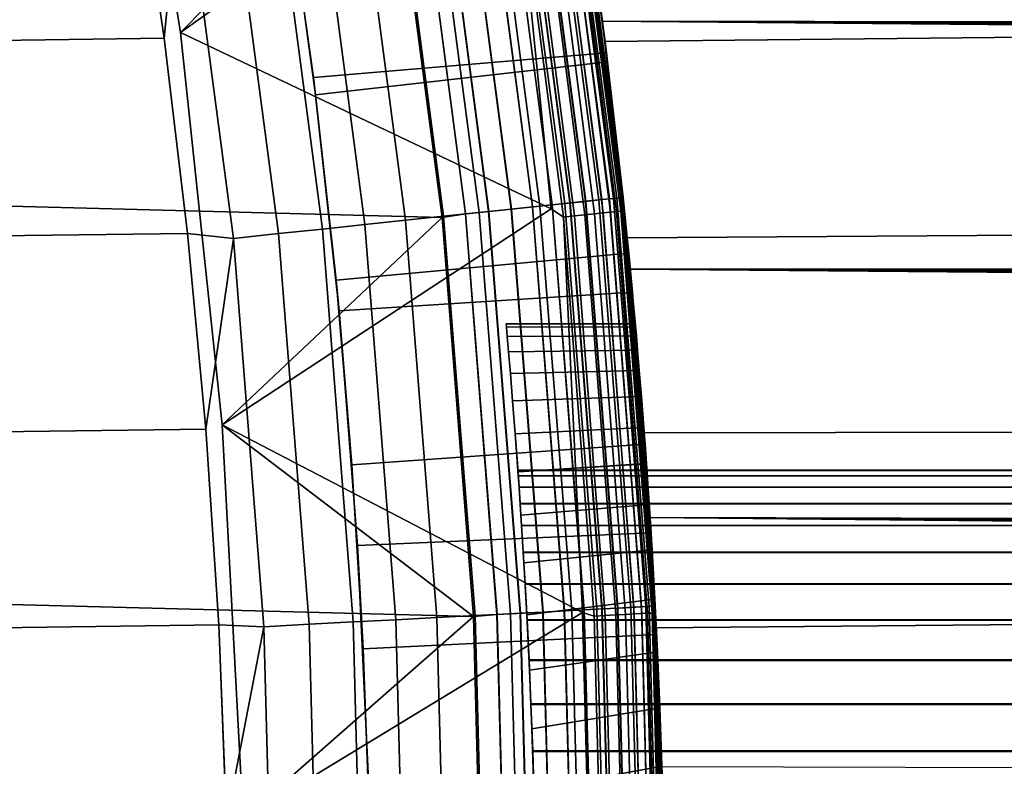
# Model space of a CAD drawing. Header units: metres. Extents: x -22 to 244, y -22 to 22.
# Tile 74 of 146: x 19.72 to 22.43, y 0.69 to 2.74. Entities that reach past the tile are written whole.
import ezdxf

# ---------------------------------------------------------------- set-up
doc = ezdxf.new("R2010")
doc.units = ezdxf.units.M
doc.layers.add('solid_10_151_113_XXX', color=7, linetype='CONTINUOUS')

msp = doc.modelspace()

# ---------------------------------------------------------------- linework, layer by layer
at = {"layer": 'solid_10_151_113_XXX'}
for points in [[(21.030174, 4.470102, 1), (21.228121, 3.408359, 123.29821), (21.32584, 2.731032, 123.190514), (21.2353, 3.363341, 1)], [(-20.541622, 4.363678, 0.5), (20.741858, 3.282555, 0.5), (20.885252, 2.192265, 0.5), (-20.741865, 3.282506, 0.5)], [(20.166376, 2.70048, 212.800003), (20.741867, 3.282503, 212.800003), (20.541622, 4.363677, 212.800003), (19.994074, 3.769945, 212.800003)], [(19.99407, 3.769957, 213.25), (20.166382, 2.700462, 213.25), (20.166376, 2.70048, 212.800003), (19.994074, 3.769945, 212.800003)], [(21.039537, 3.320825, 213.25), (20.166382, 2.700462, 213.25), (19.99407, 3.769957, 213.25)], [(19.950294, 3.751749, 269.950012), (-20.043133, 3.219141, 269.950012), (-20.121714, 2.684492, 269.950012), (20.043135, 3.219131, 269.950012)], [(21.336767, 2.644331, 124.703972), (21.268406, 3.147157, 154.370316), (21.182926, 3.678761, 154.199615), (21.245522, 3.298186, 124.819145)], [(103.376709, 3.504698, 185.902054), (21.258059, 3.216353, 156.080322), (21.332884, 2.675459, 156.217178)], [(103.376709, 3.504698, 185.902054), (21.332884, 2.675459, 156.217178), (21.393553, 2.136788, 156.327881), (103.317757, 2.638217, 186.064011)], [(93.572838, 2.63644, 149.468857), (21.32584, 2.731032, 123.190514), (21.228121, 3.408359, 123.29821), (93.78167, 2.739328, 149.563828)], [(21.132679, 3.347088, 269.238434), (21.278891, 2.236501, 269.238434), (21.323732, 2.241215, 269.121063), (21.177214, 3.354141, 269.121063)], [(21.197659, 3.357379, 0.808537), (21.344318, 2.243378, 0.808537), (21.315502, 2.24035, 0.74983), (21.169041, 3.352847, 0.74983)], [(21.169363, 3.352898, 212.549606), (21.315828, 2.240384, 212.549606), (21.344568, 2.243404, 212.49086), (21.197905, 3.357418, 212.49086)], [(21.177214, 3.354141, 269.121063), (21.323732, 2.241215, 269.121063), (21.356115, 2.244618, 268.999603), (21.209373, 3.359235, 268.999603)], [(21.218454, 3.360673, 0.870527), (21.365261, 2.245579, 0.870527), (21.344318, 2.243378, 0.808537), (21.197659, 3.357379, 0.808537)], [(21.197905, 3.357418, 212.49086), (21.344568, 2.243404, 212.49086), (21.365429, 2.245597, 212.428833), (21.218622, 3.3607, 212.428833)], [(21.209373, 3.359235, 268.999603), (21.356115, 2.244618, 268.999603), (21.375683, 2.246675, 268.875427), (21.228807, 3.362313, 268.875427)], [(21.231075, 3.362672, 0.934737), (21.377966, 2.246915, 0.934737), (21.365261, 2.245579, 0.870527), (21.218454, 3.360673, 0.870527)], [(21.218622, 3.3607, 212.428833), (21.365429, 2.245597, 212.428833), (21.378052, 2.246924, 212.364609), (21.231159, 3.362685, 212.364609)], [(21.228807, 3.362313, 268.875427), (21.375683, 2.246675, 268.875427), (21.382221, 2.247363, 268.75), (21.235298, 3.363343, 268.75)], [(21.377966, 2.246915, 0.934737), (21.231075, 3.362672, 0.934737), (21.2353, 3.363341, 1), (21.382221, 2.247362, 1)], [(21.231159, 3.362685, 212.364609), (21.378052, 2.246924, 212.364609), (21.382221, 2.247362, 212.300003), (21.2353, 3.363341, 212.300003)], [(21.235298, 3.363343, 268.75), (21.382221, 2.247363, 268.75), (21.382221, 2.247362, 213.449997), (21.2353, 3.363341, 213.449997)], [(21.2353, 3.363341, 1), (21.32584, 2.731032, 123.190514), (21.401995, 2.050508, 123.106979), (21.382221, 2.247362, 1)], [(21.2353, 3.363341, 212.300003), (21.382221, 2.247362, 212.300003), (21.332884, 2.675459, 156.217178), (21.258059, 3.216353, 156.080322)], [(21.241495, 3.308275, 213.418961), (21.2353, 3.363341, 213.449997), (21.382221, 2.247362, 213.449997)], [(20.93037, 3.315045, 269.553528), (21.075182, 2.215091, 269.553528), (21.153929, 2.223367, 269.455841), (21.008577, 3.327432, 269.455841)], [(21.04178, 3.332691, 0.603084), (21.187363, 2.226882, 0.603084), (21.133196, 2.221188, 0.566758), (20.987986, 3.32417, 0.566758)], [(20.988544, 3.324259, 212.73291), (21.133759, 2.221248, 212.73291), (21.18788, 2.226936, 212.696518), (21.042294, 3.332772, 212.696518)], [(21.008577, 3.327432, 269.455841), (21.153929, 2.223367, 269.455841), (21.222082, 2.230531, 269.350433), (21.076262, 3.338152, 269.350433)], [(21.090427, 3.340395, 0.646215), (21.236345, 2.23203, 0.646215), (21.187363, 2.226882, 0.603084), (21.04178, 3.332691, 0.603084)], [(21.042294, 3.332772, 212.696518), (21.18788, 2.226936, 212.696518), (21.236807, 2.232078, 212.65332), (21.090883, 3.340468, 212.65332)], [(21.076262, 3.338152, 269.350433), (21.222082, 2.230531, 269.350433), (21.278891, 2.236501, 269.238434), (21.132679, 3.347088, 269.238434)], [(21.133091, 3.347153, 0.695412), (21.279305, 2.236545, 0.695412), (21.236345, 2.23203, 0.646215), (21.090427, 3.340395, 0.646215)], [(21.090883, 3.340468, 212.65332), (21.236807, 2.232078, 212.65332), (21.279701, 2.236587, 212.604065), (21.133484, 3.347215, 212.604065)], [(21.169041, 3.352847, 0.74983), (21.315502, 2.24035, 0.74983), (21.279305, 2.236545, 0.695412), (21.133091, 3.347153, 0.695412)], [(21.133484, 3.347215, 212.604065), (21.279701, 2.236587, 212.604065), (21.315828, 2.240384, 212.549606), (21.169363, 3.352898, 212.549606)], [(21.077187, 3.282684, 213.252457), (21.184401, 2.216099, 213.25), (20.166382, 2.700462, 213.25), (21.039537, 3.320825, 213.25)], [(20.745928, 3.285832, 269.721405), (20.889463, 2.195571, 269.721405), (20.986702, 2.205791, 269.642365), (20.842499, 3.301127, 269.642365)], [(20.86871, 3.305279, 0.516885), (21.013094, 2.208565, 0.516885), (20.949221, 2.201852, 0.504193), (20.805273, 3.295232, 0.504193)], [(20.805914, 3.295333, 212.795715), (20.949865, 2.20192, 212.795715), (21.013723, 2.208631, 212.782944), (20.869333, 3.305378, 212.782944)], [(20.842499, 3.301127, 269.642365), (20.986702, 2.205791, 269.642365), (21.075182, 2.215091, 269.553528), (20.93037, 3.315045, 269.553528)], [(20.929964, 3.314981, 0.53786), (21.074772, 2.215048, 0.53786), (21.013094, 2.208565, 0.516885), (20.86871, 3.305279, 0.516885)], [(20.869333, 3.305378, 212.782944), (21.013723, 2.208631, 212.782944), (21.075373, 2.215111, 212.761887), (20.930561, 3.315075, 212.761887)], [(20.987986, 3.32417, 0.566758), (21.133196, 2.221188, 0.566758), (21.074772, 2.215048, 0.53786), (20.929964, 3.314981, 0.53786)], [(20.930561, 3.315075, 212.761887), (21.075373, 2.215111, 212.761887), (21.133759, 2.221248, 212.73291), (20.988544, 3.324259, 212.73291)], [(21.186096, 3.299646, 213.30867), (21.327868, 2.204638, 213.30867), (21.304117, 2.202182, 213.288254), (21.162504, 3.295972, 213.288254)], [(21.20624, 3.302783, 213.332565), (21.348145, 2.206733, 213.332565), (21.327868, 2.204638, 213.30867), (21.186096, 3.299646, 213.30867)], [(21.222435, 3.305306, 213.359375), (21.364449, 2.208419, 213.359375), (21.348145, 2.206733, 213.332565), (21.20624, 3.302783, 213.332565)], [(21.234285, 3.307152, 213.388412), (21.376377, 2.209652, 213.388412), (21.364449, 2.208419, 213.359375), (21.222435, 3.305306, 213.359375)], [(21.241495, 3.308275, 213.418961), (21.383636, 2.210402, 213.418961), (21.376377, 2.209652, 213.388412), (21.234285, 3.307152, 213.388412)], [(21.241495, 3.308275, 213.418961), (21.382221, 2.247362, 213.449997), (21.383636, 2.210402, 213.418961)], [(-20.741865, 3.282506, 0.5), (20.885252, 2.192265, 0.5), (20.971336, 1.096752, 0.5), (-20.885258, 2.192224, 0.5)], [(20.281523, 1.623367, 212.800003), (20.885258, 2.192219, 212.800003), (20.741867, 3.282503, 212.800003), (20.166376, 2.70048, 212.800003)], [(20.531933, 2.576685, 124.397621), (21.336767, 2.644331, 124.703972), (21.245522, 3.298186, 124.819145), (20.441921, 3.213627, 124.505547)], [(20.641718, 3.269327, 269.789795), (20.784533, 2.184542, 269.789795), (20.889463, 2.195571, 269.721405), (20.745928, 3.285832, 269.721405)], [(20.805273, 3.295232, 0.504193), (20.949221, 2.201852, 0.504193), (20.885252, 2.192265, 0.5), (20.741858, 3.282555, 0.5)], [(20.805914, 3.295333, 212.795715), (20.741867, 3.282503, 212.800003), (20.885258, 2.192219, 212.800003), (20.949865, 2.20192, 212.795715)], [(21.107368, 3.287385, 213.259796), (21.248613, 2.196445, 213.259796), (21.218229, 2.193304, 213.252457), (21.077187, 3.282684, 213.252457)], [(21.077187, 3.282684, 213.252457), (21.218229, 2.193304, 213.252457), (21.184401, 2.216099, 213.25)], [(21.136044, 3.291851, 213.27182), (21.277479, 2.199429, 213.27182), (21.248613, 2.196445, 213.259796), (21.107368, 3.287385, 213.259796)], [(21.162504, 3.295972, 213.288254), (21.304117, 2.202182, 213.288254), (21.277479, 2.199429, 213.27182), (21.136044, 3.291851, 213.27182)], [(20.41503, 3.233423, 269.891693), (20.556276, 2.160552, 269.891693), (20.673063, 2.172827, 269.846771), (20.531013, 3.251793, 269.846771)], [(20.531013, 3.251793, 269.846771), (20.673063, 2.172827, 269.846771), (20.784533, 2.184542, 269.789795), (20.641718, 3.269327, 269.789795)], [(20.043135, 3.219131, 269.950012), (-20.121714, 2.684492, 269.950012), (-20.185982, 2.148501, 269.950012), (20.121714, 2.684484, 269.950012)], [(20.172358, 3.194988, 269.943604), (20.043135, 3.219131, 269.950012), (20.121714, 2.684484, 269.950012)], [(20.295038, 3.214418, 269.924103), (20.435455, 2.147853, 269.924103), (20.556276, 2.160552, 269.891693), (20.41503, 3.233423, 269.891693)], [(20.311926, 2.134869, 269.943604), (20.172358, 3.194988, 269.943604), (20.121714, 2.684484, 269.950012), (20.185984, 2.148493, 269.950012)], [(20.172358, 3.194988, 269.943604), (20.311926, 2.134869, 269.943604), (20.435455, 2.147853, 269.924103), (20.295038, 3.214418, 269.924103)], [(20.537848, 2.529212, 154.238098), (20.531933, 2.576685, 124.397621), (20.441921, 3.213627, 124.505547), (20.468311, 3.041101, 154.104218)], [(20.537848, 2.529212, 154.238098), (20.468311, 3.041101, 154.104218), (21.268406, 3.147157, 154.370316), (21.33987, 2.619106, 154.512451)], [(21.407991, 1.986956, 124.614655), (21.33987, 2.619106, 154.512451), (21.268406, 3.147157, 154.370316), (21.336767, 2.644331, 124.703972)], [(92.84565, 2.04107, 149.109024), (21.401995, 2.050508, 123.106979), (21.32584, 2.731032, 123.190514), (92.925446, 2.130308, 149.150757)], [(93.008614, 2.215503, 149.193665), (92.925446, 2.130308, 149.150757), (21.32584, 2.731032, 123.190514)], [(93.095131, 2.296623, 149.23764), (93.008614, 2.215503, 149.193665), (21.32584, 2.731032, 123.190514)], [(93.185005, 2.373652, 149.282639), (93.095131, 2.296623, 149.23764), (21.32584, 2.731032, 123.190514)], [(93.277901, 2.446282, 149.32843), (93.185005, 2.373652, 149.282639), (21.32584, 2.731032, 123.190514)], [(93.373695, 2.51441, 149.374847), (93.277901, 2.446282, 149.32843), (21.32584, 2.731032, 123.190514)], [(93.572838, 2.63644, 149.468857), (93.373695, 2.51441, 149.374847), (21.32584, 2.731032, 123.190514)], [(20.121714, 2.684484, 269.950012), (-20.185982, 2.148501, 269.950012), (-20.235933, 1.611535, 269.950012), (20.185984, 2.148493, 269.950012)], [(20.166382, 2.700462, 213.25), (20.281521, 1.623372, 213.25), (20.281523, 1.623367, 212.800003), (20.166376, 2.70048, 212.800003)], [(21.184401, 2.216099, 213.25), (20.281521, 1.623372, 213.25), (20.166382, 2.700462, 213.25)], [(21.382221, 2.247362, 212.300003), (21.393553, 2.136788, 156.327881), (21.332884, 2.675459, 156.217178)], [(20.602224, 1.935975, 124.313835), (21.407991, 1.986956, 124.614655), (21.336767, 2.644331, 124.703972), (20.531933, 2.576685, 124.397621)], [(103.317757, 2.638217, 186.064011), (21.393553, 2.136788, 156.327881), (21.440332, 1.600677, 156.413101), (103.27552, 1.763437, 186.180069)], [(20.594147, 2.020169, 154.346207), (20.537848, 2.529212, 154.238098), (21.33987, 2.619106, 154.512451), (21.397799, 2.093824, 154.627274)], [(21.407991, 1.986956, 124.614655), (21.397799, 2.093824, 154.627274), (21.33987, 2.619106, 154.512451)], [(20.537848, 2.529212, 154.238098), (20.594147, 2.020169, 154.346207), (20.602224, 1.935975, 124.313835), (20.531933, 2.576685, 124.397621)], [(21.365261, 2.245579, 0.870527), (21.453505, 1.124331, 0.870527), (21.432476, 1.123229, 0.808537), (21.344318, 2.243378, 0.808537)], [(21.344568, 2.243404, 212.49086), (21.432726, 1.123242, 212.49086), (21.453672, 1.124339, 212.428833), (21.365429, 2.245597, 212.428833)], [(21.356115, 2.244618, 268.999603), (21.444323, 1.123849, 268.999603), (21.46397, 1.124879, 268.875427), (21.375683, 2.246675, 268.875427)], [(21.377966, 2.246915, 0.934737), (21.466263, 1.124999, 0.934737), (21.453505, 1.124331, 0.870527), (21.365261, 2.245579, 0.870527)], [(21.365429, 2.245597, 212.428833), (21.453672, 1.124339, 212.428833), (21.466349, 1.125004, 212.364609), (21.378052, 2.246924, 212.364609)], [(21.375683, 2.246675, 268.875427), (21.46397, 1.124879, 268.875427), (21.470535, 1.125224, 268.75), (21.382221, 2.247363, 268.75)], [(21.466263, 1.124999, 0.934737), (21.377966, 2.246915, 0.934737), (21.382221, 2.247362, 1), (21.470535, 1.125223, 1)], [(21.378052, 2.246924, 212.364609), (21.466349, 1.125004, 212.364609), (21.470535, 1.125223, 212.300003), (21.382221, 2.247362, 212.300003)], [(21.382221, 2.247363, 268.75), (21.415882, 1.9, 261.25), (21.382221, 2.247362, 213.449997)], [(21.382221, 2.247363, 268.75), (21.416597, 1.89191, 261.42511), (21.415882, 1.9, 261.25)], [(21.382221, 2.247363, 268.75), (21.470535, 1.125224, 268.75), (21.418726, 1.86767, 261.598999), (21.416597, 1.89191, 261.42511)], [(21.382221, 2.247362, 1), (21.456423, 1.368167, 123.047501), (21.489109, 0.684248, 123.011864), (21.470535, 1.125223, 1)], [(21.382221, 2.247362, 1), (21.401995, 2.050508, 123.106979), (21.456423, 1.368167, 123.047501)], [(21.382221, 2.247362, 212.300003), (21.470535, 1.125223, 212.300003), (21.440332, 1.600677, 156.413101), (21.393553, 2.136788, 156.327881)], [(21.476746, 0.999707, 246.634277), (21.470535, 1.125223, 213.449997), (21.382221, 2.247362, 213.449997), (21.469503, 1.144733, 246.733566)], [(21.383636, 2.210402, 213.418961), (21.382221, 2.247362, 213.449997), (21.470535, 1.125223, 213.449997)], [(21.46187, 1.279884, 246.845764), (21.469503, 1.144733, 246.733566), (21.382221, 2.247362, 213.449997)], [(21.454092, 1.404255, 246.970123), (21.46187, 1.279884, 246.845764), (21.382221, 2.247362, 213.449997)], [(21.446453, 1.516453, 247.105286), (21.454092, 1.404255, 246.970123), (21.382221, 2.247362, 213.449997)], [(21.439203, 1.615736, 247.250305), (21.446453, 1.516453, 247.105286), (21.382221, 2.247362, 213.449997)], [(21.432594, 1.701142, 247.403763), (21.439203, 1.615736, 247.250305), (21.382221, 2.247362, 213.449997)], [(21.426857, 1.771938, 247.56427), (21.432594, 1.701142, 247.403763), (21.382221, 2.247362, 213.449997)], [(21.422176, 1.827666, 247.730728), (21.426857, 1.771938, 247.56427), (21.382221, 2.247362, 213.449997)], [(21.41872, 1.867735, 247.901337), (21.422176, 1.827666, 247.730728), (21.382221, 2.247362, 213.449997)], [(21.416597, 1.891924, 248.075027), (21.41872, 1.867735, 247.901337), (21.382221, 2.247362, 213.449997)], [(21.415882, 1.9, 248.25), (21.416597, 1.891924, 248.075027), (21.382221, 2.247362, 213.449997)], [(21.415882, 1.9, 261.25), (21.415882, 1.9, 248.25), (21.382221, 2.247362, 213.449997)], [(21.133196, 2.221188, 0.566758), (21.220482, 1.112118, 0.566758), (21.161816, 1.109044, 0.53786), (21.074772, 2.215048, 0.53786)], [(21.075182, 2.215091, 269.553528), (21.162228, 1.109065, 269.553528), (21.241301, 1.113209, 269.455841), (21.153929, 2.223367, 269.455841)], [(21.075373, 2.215111, 212.761887), (21.16242, 1.109075, 212.761887), (21.221048, 1.112148, 212.73291), (21.133759, 2.221248, 212.73291)], [(21.187363, 2.226882, 0.603084), (21.274872, 1.114969, 0.603084), (21.220482, 1.112118, 0.566758), (21.133196, 2.221188, 0.566758)], [(21.133759, 2.221248, 212.73291), (21.221048, 1.112148, 212.73291), (21.275391, 1.114996, 212.696518), (21.18788, 2.226936, 212.696518)], [(21.153929, 2.223367, 269.455841), (21.241301, 1.113209, 269.455841), (21.309734, 1.116796, 269.350433), (21.222082, 2.230531, 269.350433)], [(21.236345, 2.23203, 0.646215), (21.324059, 1.117547, 0.646215), (21.274872, 1.114969, 0.603084), (21.187363, 2.226882, 0.603084)], [(21.18788, 2.226936, 212.696518), (21.275391, 1.114996, 212.696518), (21.32452, 1.117571, 212.65332), (21.236807, 2.232078, 212.65332)], [(21.222082, 2.230531, 269.350433), (21.309734, 1.116796, 269.350433), (21.366779, 1.119785, 269.238434), (21.278891, 2.236501, 269.238434)], [(21.279305, 2.236545, 0.695412), (21.367193, 1.119807, 0.695412), (21.324059, 1.117547, 0.646215), (21.236345, 2.23203, 0.646215)], [(21.236807, 2.232078, 212.65332), (21.32452, 1.117571, 212.65332), (21.367592, 1.119828, 212.604065), (21.279701, 2.236587, 212.604065)], [(21.278891, 2.236501, 269.238434), (21.366779, 1.119785, 269.238434), (21.411806, 1.122145, 269.121063), (21.323732, 2.241215, 269.121063)], [(21.315502, 2.24035, 0.74983), (21.403542, 1.121712, 0.74983), (21.367193, 1.119807, 0.695412), (21.279305, 2.236545, 0.695412)], [(21.279701, 2.236587, 212.604065), (21.367592, 1.119828, 212.604065), (21.403868, 1.121729, 212.549606), (21.315828, 2.240384, 212.549606)], [(21.344318, 2.243378, 0.808537), (21.432476, 1.123229, 0.808537), (21.403542, 1.121712, 0.74983), (21.315502, 2.24035, 0.74983)], [(21.315828, 2.240384, 212.549606), (21.403868, 1.121729, 212.549606), (21.432726, 1.123242, 212.49086), (21.344568, 2.243404, 212.49086)], [(21.323732, 2.241215, 269.121063), (21.411806, 1.122145, 269.121063), (21.444323, 1.123849, 268.999603), (21.356115, 2.244618, 268.999603)], [(-20.885258, 2.192224, 0.5), (20.971336, 1.096752, 0.5), (21, 0, 0.5), (-20.971338, 1.096738, 0.5)], [(21.218229, 2.193304, 213.252457), (21.271168, 1.107795, 213.25), (20.281521, 1.623372, 213.25), (21.184401, 2.216099, 213.25)], [(20.281523, 1.623367, 212.800003), (20.971338, 1.096733, 212.800003), (20.885258, 2.192219, 212.800003)], [(20.784533, 2.184542, 269.789795), (20.870378, 1.09377, 269.789795), (20.975742, 1.099292, 269.721405), (20.889463, 2.195571, 269.721405)], [(20.949221, 2.201852, 0.504193), (21.035746, 1.102437, 0.504193), (20.971336, 1.096752, 0.5), (20.885252, 2.192265, 0.5)], [(20.949865, 2.20192, 212.795715), (20.885258, 2.192219, 212.800003), (20.971338, 1.096733, 212.800003), (21.036394, 1.102471, 212.795715)], [(20.889463, 2.195571, 269.721405), (20.975742, 1.099292, 269.721405), (21.073383, 1.104409, 269.642365), (20.986702, 2.205791, 269.642365)], [(21.013094, 2.208565, 0.516885), (21.099884, 1.105798, 0.516885), (21.035746, 1.102437, 0.504193), (20.949221, 2.201852, 0.504193)], [(20.949865, 2.20192, 212.795715), (21.036394, 1.102471, 212.795715), (21.100515, 1.105831, 212.782944), (21.013723, 2.208631, 212.782944)], [(20.986702, 2.205791, 269.642365), (21.073383, 1.104409, 269.642365), (21.162228, 1.109065, 269.553528), (21.075182, 2.215091, 269.553528)], [(21.074772, 2.215048, 0.53786), (21.161816, 1.109044, 0.53786), (21.099884, 1.105798, 0.516885), (21.013094, 2.208565, 0.516885)], [(21.013723, 2.208631, 212.782944), (21.100515, 1.105831, 212.782944), (21.16242, 1.109075, 212.761887), (21.075373, 2.215111, 212.761887)], [(21.248613, 2.196445, 213.259796), (21.333509, 1.099681, 213.259796), (21.303003, 1.098108, 213.252457), (21.218229, 2.193304, 213.252457)], [(21.218229, 2.193304, 213.252457), (21.303003, 1.098108, 213.252457), (21.271168, 1.107795, 213.25)], [(21.277479, 2.199429, 213.27182), (21.362492, 1.101174, 213.27182), (21.333509, 1.099681, 213.259796), (21.248613, 2.196445, 213.259796)], [(21.304117, 2.202182, 213.288254), (21.389235, 1.102553, 213.288254), (21.362492, 1.101174, 213.27182), (21.277479, 2.199429, 213.27182)], [(21.327868, 2.204638, 213.30867), (21.41308, 1.103782, 213.30867), (21.389235, 1.102553, 213.288254), (21.304117, 2.202182, 213.288254)], [(21.348145, 2.206733, 213.332565), (21.433439, 1.104832, 213.332565), (21.41308, 1.103782, 213.30867), (21.327868, 2.204638, 213.30867)], [(21.364449, 2.208419, 213.359375), (21.449808, 1.105675, 213.359375), (21.433439, 1.104832, 213.332565), (21.348145, 2.206733, 213.332565)], [(21.376377, 2.209652, 213.388412), (21.461784, 1.106293, 213.388412), (21.449808, 1.105675, 213.359375), (21.364449, 2.208419, 213.359375)], [(21.383636, 2.210402, 213.418961), (21.469072, 1.106668, 213.418961), (21.461784, 1.106293, 213.388412), (21.376377, 2.209652, 213.388412)], [(21.383636, 2.210402, 213.418961), (21.470535, 1.125223, 213.449997), (21.469072, 1.106668, 213.418961)], [(20.556276, 2.160552, 269.891693), (20.641178, 1.081758, 269.891693), (20.758448, 1.087904, 269.846771), (20.673063, 2.172827, 269.846771)], [(20.673063, 2.172827, 269.846771), (20.758448, 1.087904, 269.846771), (20.870378, 1.09377, 269.789795), (20.784533, 2.184542, 269.789795)], [(20.185984, 2.148493, 269.950012), (-20.235933, 1.611535, 269.950012), (-20.271559, 1.074087, 269.950012), (20.235935, 1.611528, 269.950012)], [(20.311926, 2.134869, 269.943604), (20.185984, 2.148493, 269.950012), (20.235935, 1.611528, 269.950012)], [(20.311926, 2.134869, 269.943604), (20.395819, 1.0689, 269.943604), (20.519859, 1.0754, 269.924103), (20.435455, 2.147853, 269.924103)], [(20.435455, 2.147853, 269.924103), (20.519859, 1.0754, 269.924103), (20.641178, 1.081758, 269.891693), (20.556276, 2.160552, 269.891693)], [(20.395819, 1.0689, 269.943604), (20.311926, 2.134869, 269.943604), (20.235935, 1.611528, 269.950012), (20.271559, 1.074082, 269.950012)], [(20.637596, 1.513127, 154.429443), (20.594147, 2.020169, 154.346207), (21.397799, 2.093824, 154.627274), (21.442577, 1.570297, 154.715805)], [(21.459042, 1.326481, 124.550934), (21.442577, 1.570297, 154.715805), (21.397799, 2.093824, 154.627274), (21.407991, 1.986956, 124.614655)], [(92.348686, 1.210617, 148.836395), (21.456423, 1.368167, 123.047501), (21.401995, 2.050508, 123.106979), (92.448006, 1.43476, 148.892654)], [(92.564491, 1.649194, 148.957504), (92.448006, 1.43476, 148.892654), (21.401995, 2.050508, 123.106979)], [(92.628845, 1.751995, 148.992798), (92.564491, 1.649194, 148.957504), (21.401995, 2.050508, 123.106979)], [(92.697182, 1.851655, 149.029892), (92.628845, 1.751995, 148.992798), (21.401995, 2.050508, 123.106979)], [(92.769524, 1.948121, 149.068695), (92.697182, 1.851655, 149.029892), (21.401995, 2.050508, 123.106979)], [(92.84565, 2.04107, 149.109024), (92.769524, 1.948121, 149.068695), (21.401995, 2.050508, 123.106979)], [(20.637596, 1.513127, 154.429443), (20.602224, 1.935975, 124.313835), (20.594147, 2.020169, 154.346207)], [(20.65262, 1.291895, 124.254028), (21.459042, 1.326481, 124.550934), (21.407991, 1.986956, 124.614655), (20.602224, 1.935975, 124.313835)], [(20.668428, 1.007926, 154.488419), (20.65262, 1.291895, 124.254028), (20.602224, 1.935975, 124.313835), (20.637596, 1.513127, 154.429443)], [(21.060982, 1.9, 248.25), (21.061754, 1.891432, 248.069809), (21.416597, 1.891924, 248.075027), (21.415882, 1.9, 248.25)], [(21.060982, 1.9, 261.25), (21.060982, 1.9, 248.25), (21.415882, 1.9, 248.25), (21.415882, 1.9, 261.25)], [(21.061754, 1.891432, 261.430206), (21.060982, 1.9, 261.25), (21.415882, 1.9, 261.25), (21.416597, 1.89191, 261.42511)], [(21.060982, 1.9, 248.25), (21.060982, 1.9, 261.25), (21.061754, 1.891432, 261.430206)], [(21.061754, 1.891432, 248.069809), (21.060982, 1.9, 248.25), (21.061754, 1.891432, 261.430206)], [(21.064045, 1.865738, 247.890823), (21.41872, 1.867735, 247.901337), (21.416597, 1.891924, 248.075027), (21.061754, 1.891432, 248.069809)], [(21.064045, 1.865738, 261.609192), (21.061754, 1.891432, 261.430206), (21.416597, 1.89191, 261.42511), (21.418726, 1.86767, 261.598999)], [(21.061754, 1.891432, 248.069809), (21.061754, 1.891432, 261.430206), (21.064045, 1.865738, 261.609192)], [(21.061754, 1.891432, 248.069809), (21.064045, 1.865738, 261.609192), (21.064045, 1.865738, 247.890823)], [(21.067766, 1.82325, 247.715424), (21.422176, 1.827666, 247.730728), (21.41872, 1.867735, 247.901337), (21.064045, 1.865738, 247.890823)], [(21.067766, 1.82325, 261.784576), (21.064045, 1.865738, 261.609192), (21.418726, 1.86767, 261.598999), (21.422188, 1.827541, 261.769714)], [(21.470535, 1.125224, 268.75), (21.422188, 1.827541, 261.769714), (21.418726, 1.86767, 261.598999)], [(21.064045, 1.865738, 247.890823), (21.064045, 1.865738, 261.609192), (21.067766, 1.82325, 261.784576)], [(21.064045, 1.865738, 247.890823), (21.067766, 1.82325, 261.784576), (21.067766, 1.82325, 247.715424)], [(21.072794, 1.764186, 247.544556), (21.426857, 1.771938, 247.56427), (21.422176, 1.827666, 247.730728), (21.067766, 1.82325, 247.715424)], [(21.072794, 1.764186, 261.955444), (21.067766, 1.82325, 261.784576), (21.422188, 1.827541, 261.769714), (21.426872, 1.771762, 261.936188)], [(21.067766, 1.82325, 247.715424), (21.067766, 1.82325, 261.784576), (21.072794, 1.764186, 261.955444)], [(21.067766, 1.82325, 247.715424), (21.072794, 1.764186, 261.955444), (21.072794, 1.764186, 247.544556)], [(21.470535, 1.125224, 268.75), (21.426872, 1.771762, 261.936188), (21.422188, 1.827541, 261.769714)], [(21.078947, 1.689064, 247.379898), (21.432594, 1.701142, 247.403763), (21.426857, 1.771938, 247.56427), (21.072794, 1.764186, 247.544556)], [(21.078947, 1.689064, 262.120087), (21.072794, 1.764186, 261.955444), (21.426872, 1.771762, 261.936188), (21.432613, 1.700903, 262.09671)], [(21.072794, 1.764186, 247.544556), (21.072794, 1.764186, 261.955444), (21.078947, 1.689064, 262.120087)], [(21.072794, 1.764186, 247.544556), (21.078947, 1.689064, 262.120087), (21.078947, 1.689064, 247.379898)], [(21.470535, 1.125224, 268.75), (21.432613, 1.700903, 262.09671), (21.426872, 1.771762, 261.936188)], [(103.27552, 1.763437, 186.180069), (21.440332, 1.600677, 156.413101), (21.473553, 1.06609, 156.473526)], [(103.27552, 1.763437, 186.180069), (21.473553, 1.06609, 156.473526), (21.493404, 0.532473, 156.509613), (103.250122, 0.883108, 186.249847)], [(21.085991, 1.598736, 247.223328), (21.439203, 1.615736, 247.250305), (21.432594, 1.701142, 247.403763), (21.078947, 1.689064, 247.379898)], [(21.085991, 1.598736, 262.276672), (21.078947, 1.689064, 262.120087), (21.432613, 1.700903, 262.09671), (21.439226, 1.61543, 262.250183)], [(21.078947, 1.689064, 247.379898), (21.078947, 1.689064, 262.120087), (21.085991, 1.598736, 262.276672)], [(21.078947, 1.689064, 247.379898), (21.085991, 1.598736, 262.276672), (21.085991, 1.598736, 247.223328)], [(21.470535, 1.125224, 268.75), (21.439226, 1.61543, 262.250183), (21.432613, 1.700903, 262.09671)], [(20.281521, 1.623372, 213.25), (20.339174, 0.541647, 213.25), (20.339178, 0.54155, 212.800003), (20.281523, 1.623367, 212.800003)], [(21.271168, 1.107795, 213.25), (20.339174, 0.541647, 213.25), (20.281521, 1.623372, 213.25)], [(20.281523, 1.623367, 212.800003), (20.339178, 0.54155, 212.800003), (20.971338, 1.096733, 212.800003)], [(20.235935, 1.611528, 269.950012), (-20.271559, 1.074087, 269.950012), (-20.292912, 0.536871, 269.950012), (20.271559, 1.074082, 269.950012)], [(21.093693, 1.493683, 247.075729), (21.446453, 1.516453, 247.105286), (21.439203, 1.615736, 247.250305), (21.085991, 1.598736, 247.223328)], [(21.093693, 1.493683, 262.424255), (21.085991, 1.598736, 262.276672), (21.439226, 1.61543, 262.250183), (21.446476, 1.516144, 262.395111)], [(21.093384, 1.498059, 249.258942), (21.085991, 1.598736, 247.223328), (21.085991, 1.598736, 262.276672), (21.093693, 1.493683, 262.424255)], [(21.094463, 1.482776, 248.955872), (21.093693, 1.493683, 247.075729), (21.085991, 1.598736, 247.223328), (21.09338, 1.498094, 249.106995)], [(21.093384, 1.498059, 249.258942), (21.09338, 1.498094, 249.106995), (21.085991, 1.598736, 247.223328)], [(21.470535, 1.125224, 268.75), (21.446476, 1.516144, 262.395111), (21.439226, 1.61543, 262.250183)], [(21.470535, 1.125223, 212.300003), (21.473553, 1.06609, 156.473526), (21.440332, 1.600677, 156.413101)], [(20.668428, 1.007926, 154.488419), (20.637596, 1.513127, 154.429443), (21.442577, 1.570297, 154.715805), (21.474489, 1.047047, 154.778793)], [(21.489756, 0.663652, 124.512726), (21.474489, 1.047047, 154.778793), (21.442577, 1.570297, 154.715805), (21.459042, 1.326481, 124.550934)], [(21.101755, 1.37509, 246.938843), (21.454092, 1.404255, 246.970123), (21.446453, 1.516453, 247.105286), (21.093693, 1.493683, 247.075729)], [(21.101755, 1.37509, 262.561157), (21.093693, 1.493683, 262.424255), (21.446476, 1.516144, 262.395111), (21.454121, 1.40383, 262.530334)], [(21.470535, 1.125224, 268.75), (21.454121, 1.40383, 262.530334), (21.446476, 1.516144, 262.395111)], [(89.456146, 1.482703, 251.342636), (21.094463, 1.482776, 248.955872), (21.09338, 1.498094, 249.106995), (89.450874, 1.498073, 251.493698)], [(89.450874, 1.498073, 251.493698), (21.09338, 1.498094, 249.106995), (21.093384, 1.498059, 249.258942), (89.445572, 1.498073, 251.645569)], [(89.445572, 1.498073, 251.645569), (21.093384, 1.498059, 249.258942), (21.094471, 1.48266, 249.410217), (89.440292, 1.482703, 251.796631)], [(21.094471, 1.48266, 249.410217), (21.093384, 1.498059, 249.258942), (21.093693, 1.493683, 262.424255)], [(21.0966, 1.452051, 249.559189), (21.094471, 1.48266, 249.410217), (21.093693, 1.493683, 262.424255), (21.101755, 1.37509, 262.561157)], [(21.103563, 1.347069, 248.522736), (21.101755, 1.37509, 246.938843), (21.093693, 1.493683, 247.075729), (21.099659, 1.406898, 248.662292)], [(21.096584, 1.452285, 248.80719), (21.099659, 1.406898, 248.662292), (21.093693, 1.493683, 247.075729)], [(21.094463, 1.482776, 248.955872), (21.096584, 1.452285, 248.80719), (21.093693, 1.493683, 247.075729)], [(89.461342, 1.452116, 251.193893), (21.096584, 1.452285, 248.80719), (21.094463, 1.482776, 248.955872), (89.456146, 1.482703, 251.342636)], [(89.440292, 1.482703, 251.796631), (21.094471, 1.48266, 249.410217), (21.0966, 1.452051, 249.559189), (89.435097, 1.452116, 251.945374)], [(89.4664, 1.406624, 251.048981), (21.099659, 1.406898, 248.662292), (21.096584, 1.452285, 248.80719), (89.461342, 1.452116, 251.193893)], [(89.435097, 1.452116, 251.945374), (21.0966, 1.452051, 249.559189), (21.099686, 1.406493, 249.704483), (89.430038, 1.406624, 252.090286)], [(21.099686, 1.406493, 249.704483), (21.0966, 1.452051, 249.559189), (21.101755, 1.37509, 262.561157)], [(89.471275, 1.34671, 250.909454), (21.103563, 1.347069, 248.522736), (21.099659, 1.406898, 248.662292), (89.4664, 1.406624, 251.048981)], [(89.430038, 1.406624, 252.090286), (21.099686, 1.406493, 249.704483), (21.103603, 1.346439, 249.844513), (89.425163, 1.34671, 252.229813)], [(21.103603, 1.346439, 249.844513), (21.099686, 1.406493, 249.704483), (21.101755, 1.37509, 262.561157)], [(21.10988, 1.244172, 246.814026), (21.46187, 1.279884, 246.845764), (21.454092, 1.404255, 246.970123), (21.101755, 1.37509, 246.938843)], [(21.10988, 1.244172, 262.685974), (21.101755, 1.37509, 262.561157), (21.454121, 1.40383, 262.530334), (21.461887, 1.279592, 262.65451)], [(21.470535, 1.125224, 268.75), (21.461887, 1.279592, 262.65451), (21.454121, 1.40383, 262.530334)], [(21.108187, 1.272559, 249.977722), (21.103603, 1.346439, 249.844513), (21.101755, 1.37509, 262.561157), (21.10988, 1.244172, 262.685974)], [(21.113188, 1.186696, 248.265289), (21.10988, 1.244172, 246.814026), (21.101755, 1.37509, 246.938843), (21.108133, 1.273458, 248.389999)], [(21.103563, 1.347069, 248.522736), (21.108133, 1.273458, 248.389999), (21.101755, 1.37509, 246.938843)], [(92.157166, 0.495519, 148.725403), (21.489109, 0.684248, 123.011864), (21.456423, 1.368167, 123.047501), (92.202942, 0.739173, 148.752228)], [(92.266891, 0.978234, 148.789398), (92.202942, 0.739173, 148.752228), (21.456423, 1.368167, 123.047501)], [(92.348686, 1.210617, 148.836395), (92.266891, 0.978234, 148.789398), (21.456423, 1.368167, 123.047501)], [(20.682901, 0.646055, 124.218193), (21.489756, 0.663652, 124.512726), (21.459042, 1.326481, 124.550934), (20.65262, 1.291895, 124.254028)], [(89.475914, 1.272967, 250.776672), (21.108133, 1.273458, 248.389999), (21.103563, 1.347069, 248.522736), (89.471275, 1.34671, 250.909454)], [(89.425163, 1.34671, 252.229813), (21.103603, 1.346439, 249.844513), (21.108187, 1.272559, 249.977722), (89.420532, 1.272967, 252.362595)], [(20.686859, 0.503681, 154.523636), (20.682901, 0.646055, 124.218193), (20.65262, 1.291895, 124.254028), (20.668428, 1.007926, 154.488419)], [(89.480263, 1.186157, 250.652023), (21.113188, 1.186696, 248.265289), (21.108133, 1.273458, 248.389999), (89.475914, 1.272967, 250.776672)], [(89.420532, 1.272967, 252.362595), (21.108187, 1.272559, 249.977722), (21.113255, 1.185509, 250.10289), (89.416176, 1.186157, 252.487244)], [(21.113255, 1.185509, 250.10289), (21.108187, 1.272559, 249.977722), (21.10988, 1.244172, 262.685974)], [(21.117798, 1.101651, 246.701981), (21.469503, 1.144733, 246.733566), (21.46187, 1.279884, 246.845764), (21.10988, 1.244172, 246.814026)], [(21.117798, 1.101651, 262.798004), (21.10988, 1.244172, 262.685974), (21.461887, 1.279592, 262.65451), (21.469524, 1.144343, 262.766724)], [(21.470535, 1.125224, 268.75), (21.469524, 1.144343, 262.766724), (21.461887, 1.279592, 262.65451)], [(21.118593, 1.086276, 250.218552), (21.113255, 1.185509, 250.10289), (21.10988, 1.244172, 262.685974), (21.117798, 1.101651, 262.798004)], [(21.118519, 1.087739, 248.150009), (21.117798, 1.101651, 246.701981), (21.10988, 1.244172, 246.814026), (21.113188, 1.186696, 248.265289)], [(89.484283, 1.087196, 250.536819), (21.118519, 1.087739, 248.150009), (21.113188, 1.186696, 248.265289), (89.480263, 1.186157, 250.652023)], [(89.416176, 1.186157, 252.487244), (21.113255, 1.185509, 250.10289), (21.118593, 1.086276, 250.218552), (89.412155, 1.087196, 252.602448)], [(21.125187, 0.949454, 246.604233), (21.476746, 0.999707, 246.634277), (21.469503, 1.144733, 246.733566), (21.117798, 1.101651, 246.701981)], [(21.125187, 0.949453, 262.895752), (21.117798, 1.101651, 262.798004), (21.469524, 1.144343, 262.766724), (21.476761, 0.999381, 262.865936)], [(21.470535, 1.125224, 268.75), (21.476761, 0.999381, 262.865936), (21.469524, 1.144343, 262.766724)], [(21.073383, 1.104409, 269.642365), (21.102303, 0, 269.642365), (21.191269, 0, 269.553528), (21.162228, 1.109065, 269.553528)], [(21.161816, 1.109044, 0.53786), (21.190857, 0, 0.53786), (21.128841, 0, 0.516885), (21.099884, 1.105798, 0.516885)], [(21.100515, 1.105831, 212.782944), (21.129473, 0, 212.782944), (21.191463, 0, 212.761887), (21.16242, 1.109075, 212.761887)], [(21.220482, 1.112118, 0.566758), (21.249603, 0, 0.566758), (21.190857, 0, 0.53786), (21.161816, 1.109044, 0.53786)], [(21.162228, 1.109065, 269.553528), (21.191269, 0, 269.553528), (21.270451, 0, 269.455841), (21.241301, 1.113209, 269.455841)], [(21.16242, 1.109075, 212.761887), (21.191463, 0, 212.761887), (21.25017, 0, 212.73291), (21.221048, 1.112148, 212.73291)], [(21.274872, 1.114969, 0.603084), (21.30407, 0, 0.603084), (21.249603, 0, 0.566758), (21.220482, 1.112118, 0.566758)], [(21.221048, 1.112148, 212.73291), (21.25017, 0, 212.73291), (21.304588, 0, 212.696518), (21.275391, 1.114996, 212.696518)], [(21.241301, 1.113209, 269.455841), (21.270451, 0, 269.455841), (21.33898, 0, 269.350433), (21.309734, 1.116796, 269.350433)], [(21.324059, 1.117547, 0.646215), (21.353321, 0, 0.646215), (21.30407, 0, 0.603084), (21.274872, 1.114969, 0.603084)], [(21.275391, 1.114996, 212.696518), (21.304588, 0, 212.696518), (21.353785, 0, 212.65332), (21.32452, 1.117571, 212.65332)], [(21.309734, 1.116796, 269.350433), (21.33898, 0, 269.350433), (21.396101, 0, 269.238434), (21.366779, 1.119785, 269.238434)], [(21.367193, 1.119807, 0.695412), (21.396517, 0, 0.695412), (21.353321, 0, 0.646215), (21.324059, 1.117547, 0.646215)], [(21.32452, 1.117571, 212.65332), (21.353785, 0, 212.65332), (21.396915, 0, 212.604065), (21.367592, 1.119828, 212.604065)], [(21.366779, 1.119785, 269.238434), (21.396101, 0, 269.238434), (21.441191, 0, 269.121063), (21.411806, 1.122145, 269.121063)], [(21.403542, 1.121712, 0.74983), (21.432915, 0, 0.74983), (21.396517, 0, 0.695412), (21.367193, 1.119807, 0.695412)], [(21.367592, 1.119828, 212.604065), (21.396915, 0, 212.604065), (21.433241, 0, 212.549606), (21.403868, 1.121729, 212.549606)], [(21.432476, 1.123229, 0.808537), (21.461889, 0, 0.808537), (21.432915, 0, 0.74983), (21.403542, 1.121712, 0.74983)], [(21.403868, 1.121729, 212.549606), (21.433241, 0, 212.549606), (21.462139, 0, 212.49086), (21.432726, 1.123242, 212.49086)], [(21.411806, 1.122145, 269.121063), (21.441191, 0, 269.121063), (21.473751, 0, 268.999603), (21.444323, 1.123849, 268.999603)], [(21.453505, 1.124331, 0.870527), (21.482946, 0, 0.870527), (21.461889, 0, 0.808537), (21.432476, 1.123229, 0.808537)], [(21.432726, 1.123242, 212.49086), (21.462139, 0, 212.49086), (21.483114, 0, 212.428833), (21.453672, 1.124339, 212.428833)], [(21.444323, 1.123849, 268.999603), (21.473751, 0, 268.999603), (21.493425, 0, 268.875427), (21.46397, 1.124879, 268.875427)], [(21.466263, 1.124999, 0.934737), (21.495722, 0, 0.934737), (21.482946, 0, 0.870527), (21.453505, 1.124331, 0.870527)], [(21.453672, 1.124339, 212.428833), (21.483114, 0, 212.428833), (21.495722, 0, 212.365265), (21.466349, 1.125004, 212.364609)], [(21.46397, 1.124879, 268.875427), (21.493425, 0, 268.875427), (21.5, 0, 268.75), (21.470535, 1.125224, 268.75)], [(21.495722, 0, 0.934737), (21.466263, 1.124999, 0.934737), (21.470535, 1.125223, 1), (21.5, 0, 1)], [(21.466349, 1.125004, 212.364609), (21.495722, 0, 212.365265), (21.5, 0, 212.300003), (21.470535, 1.125223, 212.300003)], [(21.497578, 0, 213.418961), (21.469072, 1.106668, 213.418961), (21.470535, 1.125223, 213.449997), (21.5, 0, 213.449997)], [(21.470535, 1.125224, 268.75), (21.5, 0, 268.75), (21.483351, 0.845978, 262.951263), (21.476761, 0.999381, 262.865936)], [(21.5, 0, 1), (21.470535, 1.125223, 1), (21.489109, 0.684248, 123.011864), (21.5, 0, 123)], [(21.470535, 1.125223, 212.300003), (21.5, 0, 212.300003), (21.493404, 0.532473, 156.509613), (21.473553, 1.06609, 156.473526)], [(21.470535, 1.125223, 213.449997), (21.5, 0, 246.350006), (21.499289, -0.174956, 246.358078), (21.5, 0, 213.449997)], [(21.499289, 0.174974, 246.358078), (21.5, 0, 246.350006), (21.470535, 1.125223, 213.449997)], [(21.497173, 0.348676, 246.382263), (21.499289, 0.174974, 246.358078), (21.470535, 1.125223, 213.449997)], [(21.493729, 0.519282, 246.422333), (21.497173, 0.348676, 246.382263), (21.470535, 1.125223, 213.449997)], [(21.489061, 0.685753, 246.478073), (21.493729, 0.519282, 246.422333), (21.470535, 1.125223, 213.449997)], [(21.483339, 0.846261, 246.548874), (21.489061, 0.685753, 246.478073), (21.470535, 1.125223, 213.449997)], [(21.476746, 0.999707, 246.634277), (21.483339, 0.846261, 246.548874), (21.470535, 1.125223, 213.449997)], [(20.971338, -1.096738, 0.5), (-21, 0, 0.5), (-20.971338, 1.096738, 0.5), (21, 0, 0.5)], [(21.271168, 1.107795, 213.25), (21.299999, 0, 213.25), (20.339174, -0.541647, 213.25), (20.339174, 0.541647, 213.25)], [(20.339178, 0.54155, 212.800003), (21, 0, 212.800003), (20.971338, 1.096733, 212.800003)], [(20.519859, 1.0754, 269.924103), (20.548019, 0, 269.924103), (20.669506, 0, 269.891693), (20.641178, 1.081758, 269.891693)], [(20.641178, 1.081758, 269.891693), (20.669506, 0, 269.891693), (20.786936, 0, 269.846771), (20.758448, 1.087904, 269.846771)], [(20.758448, 1.087904, 269.846771), (20.786936, 0, 269.846771), (20.899021, 0, 269.789795), (20.870378, 1.09377, 269.789795)], [(20.870378, 1.09377, 269.789795), (20.899021, 0, 269.789795), (21.004528, 0, 269.721405), (20.975742, 1.099292, 269.721405)], [(21.035746, 1.102437, 0.504193), (21.064613, 0, 0.504193), (21, 0, 0.5), (20.971336, 1.096752, 0.5)], [(21.065264, 0, 212.795715), (21.036394, 1.102471, 212.795715), (20.971338, 1.096733, 212.800003), (21, 0, 212.800003)], [(20.975742, 1.099292, 269.721405), (21.004528, 0, 269.721405), (21.102303, 0, 269.642365), (21.073383, 1.104409, 269.642365)], [(21.099884, 1.105798, 0.516885), (21.128841, 0, 0.516885), (21.064613, 0, 0.504193), (21.035746, 1.102437, 0.504193)], [(21.036394, 1.102471, 212.795715), (21.065264, 0, 212.795715), (21.129473, 0, 212.782944), (21.100515, 1.105831, 212.782944)], [(21.123981, 0.975888, 250.323532), (21.118593, 1.086276, 250.218552), (21.117798, 1.101651, 262.798004), (21.125187, 0.949453, 262.895752)], [(21.129124, 0.857383, 247.952316), (21.125187, 0.949454, 246.604233), (21.117798, 1.101651, 246.701981), (21.123905, 0.977572, 248.045303)], [(21.118519, 1.087739, 248.150009), (21.123905, 0.977572, 248.045303), (21.117798, 1.101651, 246.701981)], [(89.487938, 0.977057, 250.43219), (21.123905, 0.977572, 248.045303), (21.118519, 1.087739, 248.150009), (89.484283, 1.087196, 250.536819)], [(89.412155, 1.087196, 252.602448), (21.118593, 1.086276, 250.218552), (21.123981, 0.975888, 250.323532), (89.408501, 0.977057, 252.707077)], [(21.303003, 1.098108, 213.252457), (21.331287, 0, 213.252457), (21.299999, 0, 213.25), (21.271168, 1.107795, 213.25)], [(21.333509, 1.099681, 213.259796), (21.361834, 0, 213.259796), (21.331287, 0, 213.252457), (21.303003, 1.098108, 213.252457)], [(21.362492, 1.101174, 213.27182), (21.390854, 0, 213.27182), (21.361834, 0, 213.259796), (21.333509, 1.099681, 213.259796)], [(21.389235, 1.102553, 213.288254), (21.417633, 0, 213.288254), (21.390854, 0, 213.27182), (21.362492, 1.101174, 213.27182)], [(21.41308, 1.103782, 213.30867), (21.441509, 0, 213.30867), (21.417633, 0, 213.288254), (21.389235, 1.102553, 213.288254)], [(21.433439, 1.104832, 213.332565), (21.461895, 0, 213.332565), (21.441509, 0, 213.30867), (21.41308, 1.103782, 213.30867)], [(21.449808, 1.105675, 213.359375), (21.478287, 0, 213.359375), (21.461895, 0, 213.332565), (21.433439, 1.104832, 213.332565)], [(21.461784, 1.106293, 213.388412), (21.490278, 0, 213.388412), (21.478287, 0, 213.359375), (21.449808, 1.105675, 213.359375)], [(21.469072, 1.106668, 213.418961), (21.497578, 0, 213.418961), (21.490278, 0, 213.388412), (21.461784, 1.106293, 213.388412)], [(20.271559, 1.074082, 269.950012), (-20.292912, 0.536871, 269.950012), (-20.299999, 0, 269.950012), (20.292912, 0.536869, 269.950012)], [(20.395819, 1.0689, 269.943604), (20.271559, 1.074082, 269.950012), (20.292912, 0.536869, 269.950012)], [(20.423809, 0, 269.943604), (20.395819, 1.0689, 269.943604), (20.292912, 0.536869, 269.950012), (20.299999, 0, 269.950012)], [(20.395819, 1.0689, 269.943604), (20.423809, 0, 269.943604), (20.548019, 0, 269.924103), (20.519859, 1.0754, 269.924103)], [(20.686859, 0.503681, 154.523636), (20.668428, 1.007926, 154.488419), (21.474489, 1.047047, 154.778793), (21.49362, 0.523722, 154.816498)], [(21.5, 0, 124.5), (21.49362, 0.523722, 154.816498), (21.474489, 1.047047, 154.778793), (21.489756, 0.663652, 124.512726)], [(89.491188, 0.856895, 250.339233), (21.129124, 0.857383, 247.952316), (21.123905, 0.977572, 248.045303), (89.487938, 0.977057, 250.43219)], [(89.408501, 0.977057, 252.707077), (21.123981, 0.975888, 250.323532), (21.129198, 0.855566, 250.416702), (89.405251, 0.856895, 252.800034)], [(21.129198, 0.855566, 250.416702), (21.123981, 0.975888, 250.323532), (21.125187, 0.949453, 262.895752)], [(21.131798, 0.788731, 246.521454), (21.483339, 0.846261, 246.548874), (21.476746, 0.999707, 246.634277), (21.125187, 0.949454, 246.604233)], [(21.131798, 0.788731, 262.978546), (21.125187, 0.949453, 262.895752), (21.476761, 0.999381, 262.865936), (21.483351, 0.845978, 262.951263)], [(21.133966, 0.728332, 247.871933), (21.131798, 0.788731, 246.521454), (21.125187, 0.949454, 246.604233), (21.129124, 0.857383, 247.952316)], [(21.134029, 0.726505, 250.497162), (21.129198, 0.855566, 250.416702), (21.125187, 0.949453, 262.895752), (21.131798, 0.788731, 262.978546)], [(103.241653, 0, 186.273132), (103.250122, 0.883108, 186.249847), (21.493404, 0.532473, 156.509613), (21.5, 0, 156.521606)], [(89.493988, 0.727961, 250.258911), (21.133966, 0.728332, 247.871933), (21.129124, 0.857383, 247.952316), (89.491188, 0.856895, 250.339233)], [(89.405251, 0.856895, 252.800034), (21.129198, 0.855566, 250.416702), (21.134029, 0.726505, 250.497162), (89.402451, 0.727961, 252.880341)], [(21.137402, 0.620647, 246.454239), (21.489061, 0.685753, 246.478073), (21.483339, 0.846261, 246.548874), (21.131798, 0.788731, 246.521454)], [(21.137402, 0.620647, 263.045776), (21.131798, 0.788731, 262.978546), (21.483351, 0.845978, 262.951263), (21.489073, 0.685409, 263.022064)], [(21.489073, 0.685409, 263.022064), (21.483351, 0.845978, 262.951263), (21.5, 0, 268.75)], [(21.138277, 0.590085, 250.564087), (21.134029, 0.726505, 250.497162), (21.131798, 0.788731, 262.978546), (21.137402, 0.620647, 263.045776)], [(21.138229, 0.591779, 247.805023), (21.137402, 0.620647, 246.454239), (21.131798, 0.788731, 246.521454), (21.133966, 0.728332, 247.871933)], [(89.49633, 0.59153, 250.192032), (21.138229, 0.591779, 247.805023), (21.133966, 0.728332, 247.871933), (89.493988, 0.727961, 250.258911)], [(89.402451, 0.727961, 252.880341), (21.134029, 0.726505, 250.497162), (21.138277, 0.590085, 250.564087), (89.400116, 0.59153, 252.947235)], [(21.141777, 0.447449, 246.403442), (21.493729, 0.519282, 246.422333), (21.489061, 0.685753, 246.478073), (21.137402, 0.620647, 246.454239)]]:
    msp.add_3dface(points, dxfattribs=at)

doc.saveas('drawing.dxf')
